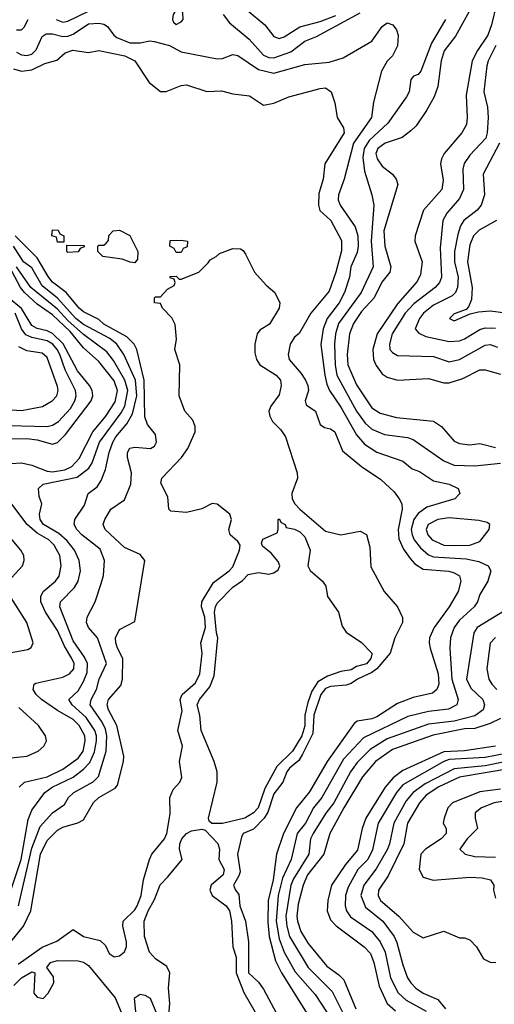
# Model space of a CAD drawing. Header units: inches. Extents: x 1793402 to 1900366, y 320852 to 470679.
# Tile 238 of 256: x 1827243 to 1829086, y 401827 to 405650. Entities that reach past the tile are written whole.
import ezdxf

# ---------------------------------------------------------------- set-up
doc = ezdxf.new("R2010")
doc.units = ezdxf.units.IN
doc.header["$MEASUREMENT"] = 0
doc.layers.add('B8420', color=7, linetype='Continuous')

msp = doc.modelspace()

# ---------------------------------------------------------------- linework, layer by layer
at = {"layer": 'B8420', "color": 4}
for points, elevation in [([(1829036.5, 405770), (1828934.8, 405585.2), (1828891.5, 405528.5), (1828878.7, 405490), (1828866.7, 405390), (1828852.2, 405350), (1828822.9, 405297.1), (1828782, 405238), (1828762, 405218), (1828727.4, 405192.6), (1828662, 405170), (1828634, 405150), (1828626, 405130), (1828630.4, 405110), (1828650, 405080.5), (1828690.7, 405050), (1828704.9, 405030), (1828710.4, 405010), (1828656.5, 404830), (1828660.2, 404770), (1828684.2, 404690), (1828679.5, 404670), (1828649.3, 404630.7), (1828619.5, 404570), (1828570, 404516.9), (1828538.9, 404470), (1828523.1, 404430), (1828514, 404350), (1828516.9, 404310), (1828550, 404232.7), (1828610, 404143), (1828642, 404122), (1828705.3, 404105.3), (1828850, 404090.5), (1828880.7, 404070), (1828930, 404014), (1828950, 404003.8), (1828990, 403999.3), (1829030, 404004.9), (1829090, 403988.8)], 276), ([(1827383.8, 405650), (1827410, 405639.5), (1827430, 405644.2), (1827510, 405682.4)], 272), ([(1828126.1, 405686.1), (1828194, 405630), (1828230, 405584), (1828250, 405576.3), (1828270, 405583), (1828330, 405621.7), (1828410, 405642.8), (1828470, 405666.2)], 276), ([(1829094.3, 405710), (1829075.2, 405630), (1829060.2, 405590), (1829020.2, 405530), (1829000.3, 405490), (1828976.4, 405356.4), (1828980.3, 405270), (1828977.4, 405242.6), (1828959.3, 405210), (1828890.5, 405130), (1828880.5, 405110), (1828877.1, 405090), (1828886.6, 405026.6), (1828882.4, 404990), (1828810.4, 404910), (1828778.4, 404810), (1828776.4, 404790), (1828805.3, 404710), (1828799.1, 404660.9), (1828786.1, 404633.9), (1828710, 404546.3), (1828630.3, 404430), (1828614.3, 404370), (1828617, 404330), (1828627, 404307), (1828650, 404275.5), (1828670, 404261.6), (1828710, 404250.4), (1828830, 404257.1), (1828890, 404240.3), (1828910, 404239.5), (1828962.8, 404257.2), (1829030, 404290.5), (1829050, 404290.6), (1829110, 404273.4)], 284), ([(1827230, 405610.6), (1827249.4, 405610.6), (1827259.7, 405620.3), (1827275.6, 405650)], 272), ([(1828033.4, 405670), (1828057.3, 405637.3), (1828134.1, 405574.1), (1828190, 405512.4), (1828210, 405502.6), (1828230, 405502.3), (1828294.9, 405525.1), (1828350, 405566), (1828395.1, 405584.9), (1828564.2, 405675.8)], 272), ([(1828896.3, 405650), (1828841.8, 405558.2), (1828800.7, 405450), (1828790, 405437.2), (1828772, 405430), (1828762, 405418), (1828754.9, 405370), (1828744.4, 405350), (1828671.7, 405248.3), (1828599.3, 405180.7), (1828580.2, 405150), (1828575.1, 405115.1), (1828581.4, 405061.4), (1828610.6, 404970), (1828618, 404930), (1828607.7, 404790), (1828614.9, 404690), (1828568.7, 404590), (1828480.9, 404470), (1828469.1, 404430), (1828465.2, 404390), (1828467.1, 404310), (1828474.6, 404270), (1828550.3, 404130), (1828583.7, 404083.7), (1828610, 404060.4), (1828659.9, 404039.9), (1828748.3, 404028.3), (1828770, 404020.5), (1828890, 403937.1), (1828930, 403920.4), (1829010, 403917.1), (1829110, 403928.2)], 272), ([(1827230, 405524.2), (1827250, 405513.7), (1827270, 405510.4), (1827290, 405516.4), (1827307.1, 405532.9), (1827330, 405584), (1827345.3, 405594.7), (1827370, 405594.9), (1827410, 405584.9), (1827430, 405586.3), (1827450, 405593.7), (1827510, 405633.1), (1827550, 405636.4), (1827570, 405632.2), (1827583.4, 405623.4), (1827607.7, 405590), (1827620.3, 405580.3), (1827670, 405560.2), (1827710, 405559.5), (1827747.7, 405567.7), (1827765.2, 405565.2), (1827824.7, 405550), (1827870, 405525.5), (1828010, 405497.3), (1828030, 405498.8), (1828070, 405514), (1828089.3, 405510.7), (1828170, 405457), (1828230, 405441.6), (1828350, 405475.5), (1828444.5, 405484.5), (1828498.9, 405501.1), (1828610, 405566.8), (1828650, 405622.8), (1828670, 405637.3), (1828691.3, 405630), (1828706, 405610), (1828712, 405590), (1828710, 405548), (1828690.8, 405510), (1828670, 405489), (1828647.7, 405450), (1828616, 405330), (1828608.4, 405270), (1828538.3, 405170), (1828502.4, 405030), (1828480.5, 404970), (1828479.1, 404950), (1828487.7, 404930), (1828545.1, 404845.1), (1828555.6, 404810), (1828557.3, 404770), (1828553.5, 404746.5), (1828528.8, 404690), (1828523.1, 404650), (1828503.7, 404590), (1828483.1, 404550), (1828436.5, 404490), (1828421.1, 404450), (1828411.7, 404388.3), (1828427.4, 404270), (1828435.1, 404235.1), (1828446, 404210), (1828490, 404144.9), (1828550, 404038), (1828582, 404002), (1828630, 403970.3), (1828730, 403936.3), (1828766.7, 403906.7), (1828795.1, 403895.1), (1828850, 403859.1), (1828910, 403846.8), (1828944.7, 403830), (1828951.3, 403810), (1828932, 403790), (1828823, 403757), (1828790, 403733.3), (1828773.1, 403710), (1828762.7, 403670), (1828766.3, 403650), (1828774.9, 403630), (1828799, 403599), (1828830, 403572), (1828850, 403564.6), (1828976.9, 403556.9), (1829026.2, 403546.2), (1829062, 403530), (1829072, 403510), (1829061, 403470), (1829030, 403418), (1829021, 403390), (1829006.8, 403370), (1828950, 403318), (1828930.4, 403290), (1828914.9, 403250), (1828912.4, 403210), (1828920.2, 403090), (1828945.5, 403010), (1828940.7, 402990), (1828907.2, 402972.8), (1828830, 402964), (1828750, 402945.1), (1828578.2, 402861.8), (1828500.4, 402779.6), (1828416.5, 402630), (1828384.2, 402590), (1828352, 402530), (1828319.6, 402490), (1828297.4, 402390), (1828262.6, 402317.4), (1828245.8, 402250), (1828238.5, 402150), (1828250, 402082), (1828270.2, 402030.2), (1828312.8, 401952.8), (1828390, 401864.9), (1828504.9, 401690)], 268), ([(1827219, 405459), (1827250, 405450.3), (1827290, 405454.6), (1827340.8, 405479.2), (1827387.3, 405492.7), (1827419.5, 405520.5), (1827448.5, 405531.5), (1827510, 405522), (1827550, 405530.5), (1827651.3, 405510), (1827690, 405490.6), (1827745.8, 405405.8), (1827790, 405370.8), (1827810.9, 405370.9), (1827870, 405394.8), (1827890, 405397.3), (1827970, 405370.8), (1828026.6, 405373.4), (1828070, 405362), (1828134.6, 405354.6), (1828190, 405318), (1828230, 405326), (1828288, 405350), (1828410, 405382.8), (1828430, 405384.7), (1828452, 405370), (1828466.4, 405326.4), (1828475.5, 405270), (1828500.5, 405230), (1828502.4, 405210), (1828427.7, 405090), (1828420.7, 405030), (1828404.7, 404975.3), (1828403.1, 404930), (1828408.8, 404908.8), (1828450.4, 404870), (1828492.1, 404792.1), (1828492.4, 404752.4), (1828470.2, 404669.8), (1828443.9, 404596.1), (1828373.7, 404510), (1828328.1, 404431.9), (1828310, 404417.2), (1828293.4, 404390), (1828285.7, 404350), (1828288.8, 404330), (1828335.8, 404275.8), (1828352.4, 404250), (1828361.3, 404230), (1828363.8, 404210), (1828350.8, 404170), (1828354.8, 404154.8), (1828390.8, 404130), (1828410, 404078), (1828426, 404066), (1828450, 404062), (1828466.8, 404050), (1828496.3, 403976.3), (1828570, 403914.8), (1828644.6, 403864.6), (1828696.2, 403816.2), (1828716.3, 403790), (1828726, 403770), (1828728.5, 403750), (1828712.7, 403670), (1828714.4, 403634.4), (1828733.6, 403593.6), (1828758.3, 403558.3), (1828777.2, 403537.2), (1828810, 403516.4), (1828908.8, 403508.8), (1828930, 403502.4), (1828950.3, 403490.3), (1828955.8, 403470), (1828945.3, 403430), (1828910.2, 403369.8), (1828852.2, 403290), (1828834.4, 403250), (1828832.7, 403230), (1828837.1, 403210), (1828867.4, 403110), (1828870.3, 403070), (1828863, 403050), (1828845.1, 403034.9), (1828770, 403018.7), (1828710, 402995.1), (1828630, 402943.5), (1828610, 402935.8), (1828553.3, 402926.7), (1828542, 402918), (1828436.9, 402770), (1828368.2, 402651.8), (1828317.6, 402590), (1828266.5, 402490), (1828240.3, 402410), (1828226.4, 402310), (1828206.9, 402230), (1828206.1, 402146.1), (1828211, 402091), (1828236.5, 401996.5), (1828259.6, 401950), (1828358.4, 401790)], 264), ([(1829091, 405549), (1829061.3, 405490), (1829056.5, 405470), (1829044.9, 405370), (1829058.7, 405310), (1829061.3, 405270), (1829058.4, 405210), (1829052.4, 405190), (1828990, 405123.7), (1828968.9, 405091.1), (1828963.1, 405070), (1828966.4, 404990), (1828950, 404956), (1828901.4, 404898.6), (1828886, 404870), (1828875.6, 404764.4), (1828880.4, 404650), (1828872.7, 404630), (1828855.5, 404610), (1828772.8, 404547.2), (1828739.5, 404510), (1828688.8, 404430), (1828678.4, 404390), (1828680.5, 404370), (1828690, 404357.3), (1828710, 404345.5), (1828850, 404341.6), (1828910, 404321.6), (1828950, 404330.4), (1829050, 404386.7), (1829070, 404388.5), (1829098.6, 404378.5)], 288), ([(1829106.3, 405170), (1829042, 405050), (1829048, 404970), (1829034.9, 404930), (1829019.3, 404910), (1828966.7, 404870), (1828954.9, 404850), (1828944.4, 404815.6), (1828931.6, 404750), (1828931.6, 404710), (1828944.9, 404650), (1828943.1, 404610), (1828934.9, 404590), (1828921.8, 404578.2), (1828850, 404542), (1828810.4, 404510), (1828794.9, 404490), (1828778.8, 404450), (1828793.2, 404433.2), (1828820.3, 404420.3), (1828910, 404400.3), (1828950, 404403.1), (1828969.7, 404410.3), (1829030, 404447), (1829050, 404453.7), (1829090, 404452.4)], 292), ([(1829094, 404870), (1829027.5, 404832.5), (1829004.9, 404810), (1828990, 404775.3), (1828981.5, 404710), (1828999.6, 404610), (1828996.5, 404563.5), (1828985.5, 404534.5), (1828976, 404524), (1828930, 404508), (1828912, 404490), (1828930, 404481), (1828992.1, 404507.9), (1829023.9, 404516.1), (1829070, 404519.5), (1829130, 404512)], 296), ([(1827207.8, 402070), (1827258, 402130), (1827285.7, 402190), (1827323.1, 402410), (1827350, 402463), (1827390, 402503.8), (1827410, 402514.9), (1827468.2, 402531.8), (1827490, 402544), (1827529.7, 402610.3), (1827549.8, 402630.2), (1827614, 402666), (1827622.4, 402677.6), (1827646, 402770), (1827646.6, 402790), (1827619.7, 402910), (1827587.1, 402970), (1827582, 402990), (1827587.6, 403010), (1827634.9, 403065.1), (1827641.6, 403090), (1827643.5, 403170), (1827622.9, 403210), (1827616, 403230), (1827615.3, 403250), (1827630, 403282), (1827690, 403314), (1827728.7, 403550), (1827710, 403573.2), (1827650, 403600.9), (1827574, 403670), (1827567.3, 403690), (1827573.6, 403710), (1827597, 403750), (1827650, 403785.5), (1827673.7, 403846.3), (1827677.2, 403890), (1827661.6, 403950), (1827660.9, 403970), (1827670, 403986), (1827690, 403990.7), (1827750, 403984.9), (1827766.3, 403993.7), (1827774.5, 404010), (1827770, 404039), (1827738.7, 404078.7), (1827728.5, 404108.5), (1827726.6, 404250), (1827698, 404370), (1827687.6, 404390), (1827658.5, 404418.5), (1827570, 404467.7), (1827550, 404485.7), (1827490, 404515.1), (1827473.6, 404530), (1827423.5, 404590), (1827370, 404631.3), (1827352.7, 404652.7), (1827310, 404725.1), (1827225.1, 404810)], 264), ([(1827238.5, 402210), (1827290, 402434), (1827322, 402518), (1827370, 402570.4), (1827416.6, 402603.4), (1827432.7, 402630), (1827452.7, 402650), (1827528.5, 402691.5), (1827548.3, 402711.7), (1827578, 402810), (1827580.8, 402870), (1827575.3, 402895.3), (1827562.6, 402922.6), (1827516.9, 402990), (1827519.8, 403010), (1827541.1, 403050), (1827551.8, 403090), (1827579.5, 403150), (1827544.5, 403250), (1827509.4, 403290), (1827502.7, 403310), (1827505.2, 403330), (1827536, 403390), (1827559.6, 403460.4), (1827567.5, 403492.5), (1827571.6, 403550), (1827554.6, 403594.6), (1827483.6, 403650), (1827464.5, 403670), (1827454, 403690), (1827457, 403710), (1827494.9, 403765.1), (1827509.2, 403810), (1827544.1, 403835.9), (1827558.7, 403861.3), (1827576.3, 403903.7), (1827589.6, 403969.6), (1827604.4, 404010), (1827615.8, 404030), (1827658.8, 404081.2), (1827680.5, 404119.5), (1827697, 404190), (1827692.5, 404250), (1827647.3, 404350), (1827620.5, 404390), (1827592.7, 404412.7), (1827490, 404466.2), (1827460.3, 404490), (1827390, 404568.6), (1827330, 404616.9), (1827290, 404687), (1827258, 404710), (1827218.2, 404770)], 268), ([(1827237.4, 401982.6), (1827330, 402048.7), (1827387.1, 402072.9), (1827450, 402118), (1827490.9, 402090.9), (1827555.5, 402075.5), (1827575.5, 402055.5), (1827590, 402024.7), (1827610, 402011.3), (1827630, 402016), (1827650, 402031.3), (1827658, 402050), (1827658, 402070), (1827642.7, 402130), (1827644, 402150), (1827690, 402194), (1827698.7, 402210), (1827714.3, 402250), (1827723.6, 402310), (1827747, 402390), (1827756.2, 402410), (1827805.1, 402470), (1827814, 402490), (1827827.2, 402567.2), (1827826, 402630), (1827838.9, 402661.1), (1827864, 402690), (1827871.9, 402708.1), (1827862.9, 402770), (1827875.1, 402830), (1827857.2, 402890), (1827873, 402967), (1827865.6, 403010), (1827873.6, 403030), (1827924.8, 403075.2), (1827941.7, 403110), (1827951.1, 403190), (1827946, 403230), (1827964.5, 403290), (1827961.4, 403330), (1827948.2, 403370), (1827949.7, 403390), (1827994.8, 403465.2), (1828056.2, 403510), (1828070, 403525.5), (1828096.3, 403590), (1828098.9, 403610), (1828090, 403624.5), (1828059.5, 403650), (1828055.1, 403670), (1828065.1, 403710), (1828058.7, 403730), (1828010, 403769.5), (1827990, 403771.3), (1827950, 403751.2), (1827890, 403736.1), (1827830, 403741.6), (1827821.6, 403750), (1827817.9, 403797.9), (1827791.1, 403850), (1827795.1, 403870), (1827870.5, 403949.5), (1827895.6, 403984.4), (1827924.2, 404050), (1827923.6, 404070), (1827914.5, 404094.5), (1827883.7, 404130), (1827861.3, 404190), (1827864, 404310), (1827845.6, 404370), (1827851.3, 404410), (1827845.9, 404465.9), (1827832.9, 404492.9), (1827797.2, 404530), (1827790, 404548), (1827766, 404550), (1827766, 404570), (1827770, 404574), (1827790, 404574), (1827816.4, 404603.6), (1827842, 404618), (1827846, 404630), (1827842, 404642), (1827827.3, 404647.3), (1827827.3, 404652.7), (1827850, 404654), (1827862, 404642), (1827870, 404642), (1827938, 404670), (1827974.6, 404705.4), (1827982, 404718), (1828006, 404730), (1828018, 404742), (1828070, 404762), (1828099.6, 404759.6), (1828110, 404754), (1828119.8, 404739.8), (1828154.8, 404670), (1828199.5, 404619.5), (1828233, 404590), (1828252.2, 404550), (1828250.4, 404530), (1828212.8, 404467.2), (1828175.5, 404444.5), (1828164.9, 404430), (1828155.5, 404390), (1828155.9, 404355.9), (1828162, 404330), (1828175.5, 404310), (1828238.4, 404270), (1828256, 404250), (1828258.3, 404230), (1828250, 404194), (1828217.3, 404150), (1828210.6, 404130), (1828213.4, 404110), (1828224, 404090), (1828257.2, 404057.2), (1828275.3, 404030), (1828320.2, 403890), (1828321.3, 403870), (1828299, 403810), (1828300.9, 403790), (1828311.7, 403770), (1828330.3, 403750), (1828430, 403663.7), (1828490, 403650.3), (1828564.5, 403664.5), (1828590, 403651), (1828602.6, 403602.6), (1828605.6, 403525.6), (1828658.3, 403430), (1828710.3, 403370), (1828728.9, 403328.9), (1828729, 403310), (1828698.9, 403250), (1828681.3, 403190), (1828629.1, 403130), (1828610, 403115.3), (1828554, 403090), (1828530, 403072.3), (1828510, 403066.3), (1828450, 403060.9), (1828430, 403052.9), (1828411.5, 403030), (1828385.4, 402950), (1828381.3, 402878.7), (1828341.4, 402798.6), (1828326.4, 402773.6), (1828290, 402744.5), (1828279.5, 402730), (1828264.6, 402690), (1828230, 402644.5), (1828206.5, 402573.5), (1828192, 402550), (1828150, 402507.6), (1828111, 402490), (1828103.4, 402476.6), (1828088.5, 402410), (1828098.3, 402341.7), (1828094.1, 402325.9), (1828073.4, 402290), (1828080.7, 402270), (1828093.1, 402253.1), (1828097.7, 402210), (1828119.5, 402150), (1828131.4, 402070), (1828130.6, 401950), (1828170, 401913), (1828190, 401885.5), (1828258.2, 401758.2)], 256), ([(1827188.8, 402211.2), (1827247.9, 402390), (1827275.2, 402544.8), (1827290, 402580.7), (1827340.9, 402650), (1827369.4, 402670), (1827450.7, 402709.3), (1827490, 402739.5), (1827514.5, 402765.5), (1827533, 402807), (1827540.8, 402850), (1827540.8, 402870), (1827534.2, 402890), (1827500.8, 402940.8), (1827446, 402990), (1827434, 403010), (1827470, 403044.7), (1827490, 403080.7), (1827504.4, 403115.6), (1827506, 403150), (1827494.9, 403174.9), (1827450, 403238), (1827398.4, 403370), (1827400.9, 403390), (1827455.2, 403444.8), (1827469.6, 403470), (1827478.7, 403510), (1827473.6, 403550), (1827455.6, 403590), (1827427.1, 403627.1), (1827394.5, 403654.6), (1827335.1, 403690), (1827322.4, 403710), (1827319.5, 403730), (1827329.2, 403770), (1827318.4, 403798.4), (1827316.2, 403830), (1827333.3, 403846.7), (1827466.1, 403873.9), (1827511.7, 403908.3), (1827524, 403930), (1827552.4, 404010), (1827636.8, 404123.2), (1827650.6, 404149.4), (1827663.1, 404210), (1827650.8, 404250), (1827606.4, 404326.4), (1827580.5, 404360.5), (1827490, 404427.6), (1827430, 404482), (1827390, 404525.8), (1827286.2, 404610), (1827230, 404689.8)], 272), ([(1827210, 403927.2), (1827250, 403928.8), (1827290, 403920.9), (1827350, 403896.9), (1827370, 403894.4), (1827417.4, 403902.6), (1827444.9, 403915.1), (1827474.1, 403945.9), (1827526.2, 404050), (1827577.3, 404110), (1827613.6, 404166.4), (1827622.4, 404210), (1827610, 404247.3), (1827550, 404323), (1827490, 404376.4), (1827438.6, 404438.6), (1827370, 404503.8), (1827310, 404545.6), (1827261.4, 404590), (1827245.5, 404610), (1827190, 404715.1)], 276), ([(1827150, 404022.7), (1827270, 404024.4), (1827310, 404019), (1827370, 404001.3), (1827390, 404008.4), (1827421, 404039), (1827519.7, 404170), (1827526.6, 404190), (1827524.7, 404210), (1827514.3, 404230), (1827466.9, 404286.9), (1827411.7, 404391.7), (1827370, 404431.6), (1827350, 404441.6), (1827310, 404450.8), (1827290, 404462.6), (1827250, 404528.6), (1827199.8, 404570)], 284), ([(1827150, 404075.6), (1827350, 404070.4), (1827370, 404075.8), (1827394, 404090), (1827440, 404140), (1827457.4, 404170), (1827462, 404190), (1827458.9, 404210), (1827419.2, 404290), (1827398.2, 404350), (1827388.4, 404370), (1827371, 404390), (1827350, 404403.1), (1827290, 404415.3), (1827266.5, 404426.5), (1827249.8, 404449.8), (1827225.1, 404510)], 288), ([(1827190, 404135.8), (1827250, 404133), (1827331.4, 404148.6), (1827369.2, 404170), (1827386.6, 404190), (1827391.6, 404210), (1827390, 404226), (1827350, 404338), (1827330, 404355.1), (1827270, 404364.2), (1827239.8, 404379.8)], 292), ([(1827240.9, 402670), (1827261.2, 402690), (1827349.8, 402710.2), (1827410, 402739.6), (1827470, 402783.1), (1827489.7, 402810), (1827497.3, 402850), (1827496, 402870), (1827473.7, 402910), (1827450, 402933.3), (1827390, 402967.4), (1827328, 403010), (1827306.6, 403030), (1827295.6, 403050), (1827299.3, 403070), (1827305.6, 403074.4), (1827410, 403097.7), (1827435.6, 403110), (1827452.8, 403130), (1827454, 403150), (1827445.7, 403170), (1827417.1, 403217.1), (1827390, 403278.7), (1827342.3, 403350), (1827324.8, 403390), (1827324.4, 403410), (1827333.6, 403430), (1827382, 403470), (1827396.2, 403490), (1827404.2, 403530), (1827398.9, 403570), (1827376.3, 403610), (1827356.3, 403630), (1827310, 403656.8), (1827271.1, 403690), (1827185.6, 403805.6)], 276), ([(1827199.7, 403470), (1827253.6, 403530), (1827260.7, 403550), (1827258.4, 403570), (1827247.6, 403590), (1827194.2, 403654.2)], 284), ([(1827210, 403193.4), (1827274.9, 403205.1), (1827287.2, 403212.8), (1827295.1, 403230), (1827269.8, 403310), (1827194.3, 403430)], 284), ([(1829125.5, 403354.5), (1829019.1, 403290), (1829006.4, 403270), (1828977.6, 403090), (1828995.1, 403055.1), (1829040.5, 403010), (1829048.2, 402990), (1829043, 402970), (1829010, 402947.1), (1828930, 402926.2), (1828830, 402914.5), (1828670, 402858), (1828604, 402816), (1828553.7, 402766.3), (1828527.2, 402730), (1828462.3, 402610), (1828431.1, 402568.9), (1828382, 402490), (1828371.8, 402470), (1828365.7, 402410), (1828305.6, 402314.4), (1828294.9, 402290), (1828275.5, 402170), (1828279.6, 402130), (1828290, 402090.8), (1828363.1, 401970), (1828456.4, 401876.4), (1828518.9, 401750)], 272), ([(1829090, 403251.6), (1829070, 403228.7), (1829057, 403130), (1829063.8, 403090), (1829075.5, 403070), (1829095.5, 403050)], 276), ([(1827210, 402784.4), (1827270, 402790.3), (1827314.5, 402810), (1827337, 402830), (1827347, 402850), (1827342.9, 402870), (1827315.6, 402910), (1827239.4, 402979.4)], 284), ([(1829110, 402937.4), (1829070, 402917.7), (1829010, 402898), (1828970, 402896.1), (1828847.6, 402872.4), (1828690, 402816), (1828624.9, 402770), (1828573.4, 402710), (1828500.9, 402590), (1828447, 402490), (1828423.6, 402410), (1828360.7, 402330), (1828343.6, 402290), (1828324.6, 402215.4), (1828319.1, 402170), (1828321.5, 402150), (1828334.6, 402110), (1828363.1, 402063.1), (1828435.1, 401975.1), (1828482.3, 401942.3), (1828501.7, 401921.7), (1828547.4, 401810)], 276), ([(1829090.8, 402829.2), (1828970, 402811.5), (1828890, 402807.2), (1828730, 402734.8), (1828693.3, 402706.7), (1828661.7, 402670), (1828587.4, 402550), (1828573.1, 402510), (1828554.6, 402425.4), (1828507.4, 402370), (1828453.4, 402290), (1828438.7, 402230), (1828436.4, 402190), (1828450, 402154.8), (1828471.6, 402131.6), (1828580.5, 402050), (1828604.4, 402024.4), (1828618.3, 401990), (1828638.2, 401898.2), (1828670.2, 401830.2), (1828701.8, 401801.8)], 284), ([(1829130, 402801.6), (1829050, 402785.3), (1828910, 402777.1), (1828890, 402769.8), (1828730, 402679.7), (1828706, 402650), (1828634.6, 402530), (1828613.1, 402426.9), (1828594.6, 402390), (1828555.3, 402350), (1828517.8, 402282.2), (1828507.2, 402250), (1828507, 402210), (1828512.2, 402190), (1828527.1, 402167.1), (1828610, 402110.4), (1828642.6, 402070), (1828661.7, 402030), (1828683.1, 401930), (1828712.4, 401872.4), (1828743.9, 401843.9), (1828820.5, 401800.5)], 288), ([(1829190, 402780.9), (1829050, 402752.8), (1828930, 402741.5), (1828816.7, 402683.3), (1828770.3, 402650), (1828743.1, 402616.9), (1828696, 402530), (1828678.7, 402450), (1828670.3, 402430), (1828627.3, 402352.7), (1828578.9, 402290), (1828567.4, 402250), (1828584.9, 402204.9), (1828652.4, 402150), (1828697, 402090), (1828707.7, 402067.7), (1828730, 401981), (1828748.5, 401930), (1828761.6, 401910), (1828780.5, 401890), (1828810, 401870.4), (1828866.1, 401846.1), (1828896.4, 401810)], 292), ([(1829150, 402742.9), (1828950, 402708.9), (1828870, 402671.8), (1828821, 402639), (1828794.6, 402610), (1828749, 402530), (1828734.7, 402450), (1828673.7, 402326.3), (1828636.4, 402270), (1828634.9, 402250), (1828643.8, 402230), (1828714.9, 402170), (1828770, 402107.3), (1828810, 402084.7), (1828890, 402110.8), (1828950, 402084.7), (1828970, 402084.7), (1828990, 402078), (1829016, 402050), (1829043.5, 402003.5), (1829070, 401991), (1829091, 401990)], 296), ([(1829110, 402662), (1829030, 402651.7), (1828923.8, 402610), (1828905.3, 402590), (1828890.4, 402550), (1828887.3, 402530), (1828899.1, 402510), (1828899.3, 402490), (1828879.5, 402470), (1828818.9, 402430), (1828800.2, 402410), (1828794.4, 402350), (1828810, 402320.7), (1828848.7, 402308.7), (1828990, 402321.3), (1829038.3, 402318.3), (1829071.3, 402310), (1829083.8, 402290), (1829082.3, 402270), (1829090, 402239.1)], 304), ([(1829190, 402626), (1829084.7, 402610), (1829036, 402590), (1829011, 402570), (1829010.8, 402550), (1829021, 402510), (1828980.7, 402470), (1828951.3, 402430), (1828972, 402410), (1829010, 402400.5), (1829090, 402398)], 308), ([(1827814.8, 401710), (1827826.3, 401830), (1827820.9, 401890), (1827826, 401950), (1827814, 401974), (1827770, 402003.7), (1827747, 402030), (1827727, 402090), (1827726.6, 402150), (1827741.7, 402190), (1827766.4, 402233.6), (1827788.3, 402291.7), (1827818.4, 402321.6), (1827874, 402390), (1827863.7, 402430), (1827865.1, 402450), (1827872.7, 402470), (1827890, 402490.7), (1827910, 402500.7), (1827950, 402506.8), (1827962.8, 402502.8), (1828011.8, 402451.8), (1828018.4, 402430), (1828015.5, 402390), (1828037.1, 402350), (1828032.7, 402330), (1827986, 402290), (1827980.7, 402270), (1827990.6, 402250), (1828044.9, 402210), (1828057.4, 402190), (1828064.9, 402150), (1828070.3, 402050), (1828083.9, 402010), (1828083.2, 401950), (1828113.2, 401873.2), (1828157.1, 401797.1)], 252), ([(1827220.1, 401899.9), (1827250, 401930.4), (1827290, 401953.4), (1827302, 401950), (1827297.3, 401870), (1827310, 401854.8), (1827334, 401850), (1827353.2, 401870), (1827375.1, 401910), (1827374.5, 401934.5), (1827348, 401970), (1827362, 401990), (1827390, 401997.1), (1827470, 401995.5), (1827490.3, 401990.3), (1827510, 401977.3), (1827613, 401853), (1827637.3, 401797.3)], 252)]:
    msp.add_lwpolyline(points, dxfattribs=dict(at, elevation=elevation))
for points, elevation in [([(1827870, 405688), (1827850, 405688), (1827838, 405670), (1827836, 405650), (1827839.6, 405639.6), (1827850, 405631.3), (1827870, 405641), (1827877.2, 405650), (1827876.5, 405676.5)], 272), ([(1827390, 404786), (1827386, 404806), (1827368, 404810), (1827370, 404834), (1827392.7, 404832.7), (1827398, 404818), (1827414, 404810), (1827414, 404786), (1827410, 404786)], 256), ([(1827690, 404706), (1827672, 404708), (1827640.4, 404720.4), (1827566, 404730), (1827546, 404750), (1827546, 404770), (1827550, 404774), (1827570, 404774), (1827578, 404782), (1827587.3, 404792.7), (1827588.4, 404811.6), (1827606, 404830), (1827630, 404832), (1827670, 404812), (1827702, 404750), (1827699.6, 404720.4)], 256), ([(1827430, 404746), (1827426, 404750), (1827426, 404774), (1827492.7, 404772.7), (1827492.7, 404767.3), (1827478, 404762), (1827470, 404748)], 256), ([(1827850, 404746), (1827842, 404762), (1827826, 404770), (1827827.3, 404792.7), (1827870, 404794), (1827894, 404790), (1827892.7, 404767.3), (1827878, 404762), (1827870, 404746)], 256), ([(1827988.7, 402528.7), (1827978, 402538), (1827975.3, 402550), (1828009.2, 402690), (1828009.3, 402730), (1827998, 402770), (1827947.8, 402890), (1827942.4, 402950), (1827932.3, 402990), (1827940.9, 403010), (1827980.4, 403059.6), (1827997.4, 403102.6), (1828012.7, 403250), (1828006.9, 403270), (1827999.7, 403350), (1828002.4, 403370), (1828010, 403384), (1828070, 403446.8), (1828107.6, 403472.4), (1828130, 403496), (1828170, 403504), (1828210, 403497.3), (1828230, 403502.8), (1828246, 403514), (1828253.2, 403530), (1828246.3, 403546.3), (1828219.3, 403579.3), (1828185.6, 403605.6), (1828182, 403618), (1828187.3, 403632.7), (1828242, 403658), (1828246, 403670), (1828246, 403710), (1828250, 403712), (1828258, 403698), (1828274, 403690), (1828278, 403678), (1828310, 403672), (1828330, 403662), (1828350, 403642), (1828371, 403590), (1828362, 403530), (1828371.1, 403511.1), (1828418, 403470), (1828431.3, 403450), (1828438, 403410), (1828481, 403350), (1828495.3, 403295.3), (1828510, 403272), (1828570, 403232), (1828610.7, 403190), (1828610, 403186), (1828606.8, 403170), (1828590, 403149.7), (1828550, 403138.4), (1828530, 403126), (1828490, 403119.5), (1828438.3, 403101.7), (1828401, 403079), (1828377.4, 403042.6), (1828361, 402999), (1828350.2, 402950), (1828350, 402908.7), (1828338.2, 402870), (1828301.5, 402810), (1828240.8, 402750), (1828195, 402665), (1828168.9, 402590), (1828150, 402571.1), (1828116.3, 402550), (1828030, 402529.4)], 252), ([(1828910, 403715.4), (1828866, 403710), (1828828.4, 403690), (1828821.3, 403670), (1828827, 403650), (1828843.8, 403630), (1828890, 403610.3), (1828930, 403608.9), (1828990, 403610.3), (1829030, 403624.4), (1829065.2, 403670), (1829068.7, 403690), (1829057.5, 403697.5), (1829026, 403706)], 272), ([(1827710, 401865.2), (1827687.3, 401850), (1827693.4, 401786.6), (1827712.7, 401730), (1827730, 401710.5), (1827750, 401704.9), (1827765.1, 401714.9), (1827773.7, 401730), (1827778.5, 401750), (1827775.4, 401790), (1827750, 401849.2), (1827730, 401860.9)], 256)]:
    msp.add_lwpolyline(points, close=True, dxfattribs=dict(at, elevation=elevation))

doc.saveas('drawing.dxf')
